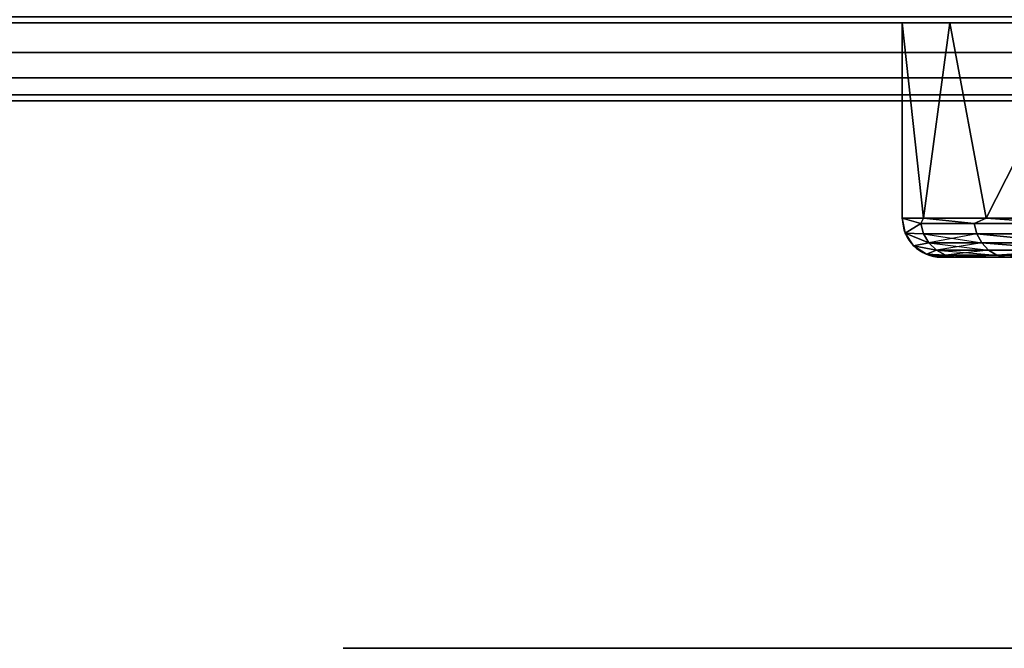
# Model space of a CAD drawing. Header units: millimetres. Extents: x -10 to 413, y -827 to 10.
# Tile 9 of 48: x 147 to 160, y -807 to -799. Entities that reach past the tile are written whole.
import ezdxf

# ---------------------------------------------------------------- set-up
doc = ezdxf.new("R2010")
doc.units = ezdxf.units.MM
doc.header["$MEASUREMENT"] = 0
for name, color, linetype, lineweight in [('0 Misc', 7, 'Continuous', 35), ('10 Raster Images', 7, 'Continuous', 35), ('5 Hatches', 7, 'Continuous', 35)]:
    doc.layers.add(name, color=color, linetype=linetype, lineweight=lineweight)

msp = doc.modelspace()

# ---------------------------------------------------------------- linework, layer by layer
at = {"layer": '0 Misc', "color": 160, "linetype": 'Continuous', "lineweight": 25}
for p, q in [((1, -799, 698.277), (399, -799, 698.277)), ((399, -799, 720.277), (1, -799, 720.277)), ((396, -799, 13.777), (4, -799, 13.777)), ((4, -799, 694.277), (396, -799, 694.277)), ((4, -799, 13.777), (204.554, -799, 255.277)), ((4, -799, 694.277), (195.446, -799, 255.277)), ((195.446, -799, 255.277), (4, -799, 13.777)), ((4, -799, 694.277), (195.717, -799, 256.056)), ((4, -799, 694.277), (196.049, -799, 256.81)), ((4, -799, 694.277), (196.442, -799, 257.464)), ((4, -799, 694.277), (197.415, -799, 258.437)), ((4, -799, 694.277), (198.641, -799, 259.062)), ((4, -799, 694.277), (200, -799, 259.277)), ((4, -799, 694.277), (197.415, -799, 572.117)), ((4, -799, 694.277), (196.442, -799, 573.09)), ((4, -799, 694.277), (196.049, -799, 573.743)), ((4, -799, 694.277), (195.505, -799, 575.087)), ((4, -799, 694.277), (195, -799, 578.277)), ((4, -799, 694.277), (195, -799, 579.277)), ((4, -799, 694.277), (164.278, -799, 649.668)), ((4, -799, 694.277), (162.048, -799, 650.805)), ((4, -799, 694.277), (160.278, -799, 652.575)), ((4, -799, 694.277), (159.142, -799, 654.805)), ((4, -799, 694.277), (158.75, -799, 657.277)), ((4, -799, 694.277), (158.75, -799, 674.277)), ((4, -799, 694.277), (159.142, -799, 676.749)), ((4, -799, 694.277), (160.278, -799, 678.979)), ((4, -799, 694.277), (162.048, -799, 680.749)), ((4, -799, 694.277), (164.278, -799, 681.885)), ((4, -799, 694.277), (166.75, -799, 682.277)), ((158.75, -799, 657.277), (158.75, -799, 674.277)), ((158.75, -799, 674.277), (158.75, -801.5, 674.277)), ((158.75, -799, 657.277), (158.75, -801.5, 657.277)), ((1, -800, 719.277), (399, -800, 719.277)), ((399, -800, 699.277), (1, -800, 699.277)), ((158.75, -801.5, 674.277), (158.75, -801.5, 657.277)), ((159.25, -802, 657.277), (159.25, -802, 674.277)), ((159.25, -802, 657.277), (162.674, -802, 657.548)), ((159.25, -802, 657.277), (160.685, -802, 661.451)), ((159.25, -802, 657.277), (160, -802, 665.777)), ((159.25, -802, 674.277), (160, -802, 665.777)), ((159.25, -802, 674.277), (160.685, -802, 670.103)), ((159.25, -802, 674.277), (162.674, -802, 674.006)), ((159.25, -802, 674.277), (165.771, -802, 677.103)), ((159.342, -802, 656.104), (165.771, -802, 654.451)), ((159.342, -802, 656.104), (162.674, -802, 657.548)), ((159.342, -802, 675.45), (165.771, -802, 677.103))]:
    msp.add_line(p, q, dxfattribs=at).dxf.unprotected_set("ltscale", 0)
at = {"layer": '0 Misc', "color": 160, "linetype": 'Continuous', "lineweight": 25, "extrusion": (0, 1, 0)}
msp.add_circle((-162.8, 665.777, -807), 11.2, dxfattribs=at).dxf.unprotected_set("ltscale", 0)
for centre, radius, start, end in [((-166.75, 674.277, -799), 8, 0, 90), ((-166.75, 657.277, -799), 8, 270, 0), ((-166.75, 657.277, -802), 7.5, 270, 0), ((-166.75, 674.277, -802), 7.5, 0, 90), ((-174, 665.777, -802), 14, 197.6722, 162.3278)]:
    msp.add_arc(centre, radius, start, end, dxfattribs=at).dxf.unprotected_set("ltscale", 0)
at = {"layer": '0 Misc', "color": 160, "linetype": 'Continuous', "lineweight": 25, "extrusion": (0, -1, 0)}
for centre, start, end in [((166.75, 674.277, 801.5), 90, 180), ((166.75, 657.277, 801.5), 180, 270)]:
    msp.add_arc(centre, 8, start, end, dxfattribs=at).dxf.unprotected_set("ltscale", 0)
at = {"layer": '0 Misc', "color": 160, "linetype": 'Continuous', "lineweight": 25}
for centre in [(159.25, -801.5, 657.277), (159.25, -801.5, 674.277)]:
    msp.add_arc(centre, 0.5, 180, 270, dxfattribs=at).dxf.unprotected_set("ltscale", 0)
at = {"layer": '0 Misc', "color": 7, "lineweight": 25}
for points in [[(399, -799, 698.277), (16.988, -781.156, 698.277), (17, -781, 698.277)], [(399, -799, 698.277), (17, -781, 698.277), (383.293, -781.707, 698.277)], [(399, -799, 698.277), (16.891, -781.454, 698.277), (16.988, -781.156, 698.277)], [(399, -799, 698.277), (16.707, -781.707, 698.277), (16.891, -781.454, 698.277)], [(399, -799, 698.277), (16.454, -781.891, 698.277), (16.707, -781.707, 698.277)], [(399, -799, 698.277), (16, -782, 698.277), (16.156, -781.988, 698.277)], [(399, -799, 698.277), (16.156, -781.988, 698.277), (16.454, -781.891, 698.277)], [(1, -799, 698.277), (2, -782, 698.277), (399, -799, 698.277)], [(399, -799, 698.277), (2, -782, 698.277), (16, -782, 698.277)]]:
    msp.add_3dface(points, dxfattribs=at)
at = {"layer": '0 Misc', "color": 5, "lineweight": 25}
for points, invisible_edges in [([(4, -799, 694.277), (396, -798.924, 694.659), (4, -798.924, 694.659)], 1), ([(4, -799, 694.277), (396, -799, 694.277), (396, -798.924, 694.659)], 12)]:
    msp.add_3dface(points, dxfattribs=dict(at, invisible_edges=invisible_edges))
at = {"layer": '0 Misc', "color": 164, "lineweight": 25}
for points, invisible_edges in [([(396, -799, 13.777), (4, -798.924, 13.394), (396, -798.924, 13.394)], 1), ([(396, -799, 13.777), (4, -799, 13.777), (4, -798.924, 13.394)], 12)]:
    msp.add_3dface(points, dxfattribs=dict(at, invisible_edges=invisible_edges))
at = {"layer": '0 Misc', "color": 7, "lineweight": 25}
for points, invisible_edges in [([(1, -799, 698.277), (399, -799.383, 698.353), (1, -799.383, 698.353)], 1), ([(1, -799, 698.277), (399, -799, 698.277), (399, -799.383, 698.353)], 12), ([(399, -799, 720.277), (1, -799.383, 720.201), (399, -799.383, 720.201)], 1), ([(399, -799, 720.277), (1, -799, 720.277), (1, -799.383, 720.201)], 12), ([(399, -799.707, 698.57), (1, -799.383, 698.353), (399, -799.383, 698.353)], 1), ([(399, -799.707, 698.57), (1, -799.707, 698.57), (1, -799.383, 698.353)], 12), ([(399, -799.383, 720.201), (1, -799.707, 719.984), (399, -799.707, 719.984)], 1), ([(399, -799.383, 720.201), (1, -799.383, 720.201), (1, -799.707, 719.984)], 12), ([(399, -799.924, 698.894), (1, -799.707, 698.57), (399, -799.707, 698.57)], 1), ([(399, -799.924, 698.894), (1, -799.924, 698.894), (1, -799.707, 698.57)], 12), ([(399, -799.707, 719.984), (1, -799.924, 719.659), (399, -799.924, 719.659)], 1), ([(399, -799.707, 719.984), (1, -799.707, 719.984), (1, -799.924, 719.659)], 12), ([(399, -800, 699.277), (1, -799.924, 698.894), (399, -799.924, 698.894)], 1), ([(399, -800, 699.277), (1, -800, 699.277), (1, -799.924, 698.894)], 12), ([(1, -800, 719.277), (399, -799.924, 719.659), (1, -799.924, 719.659)], 1), ([(1, -800, 719.277), (399, -800, 719.277), (399, -799.924, 719.659)], 12), ([(1, -800, 719.277), (399, -800, 699.277), (399, -800, 719.277)], 1), ([(1, -800, 719.277), (1, -800, 699.277), (399, -800, 699.277)], 12)]:
    msp.add_3dface(points, dxfattribs=dict(at, invisible_edges=invisible_edges))
at = {"layer": '0 Misc', "color": 5, "lineweight": 25}
for points in [[(396, -799, 13.777), (204.554, -799, 255.277), (4, -799, 13.777)], [(4, -799, 13.777), (195.446, -799, 255.277), (4, -799, 694.277)], [(195.446, -799, 255.277), (4, -799, 13.777), (204.554, -799, 255.277)], [(4, -799, 694.277), (195.446, -799, 255.277), (195.717, -799, 256.056)], [(4, -799, 694.277), (195.717, -799, 256.056), (196.049, -799, 256.81)], [(4, -799, 694.277), (196.049, -799, 256.81), (196.442, -799, 257.464)], [(4, -799, 694.277), (196.442, -799, 257.464), (197.415, -799, 258.437)], [(4, -799, 694.277), (197.415, -799, 258.437), (198.641, -799, 259.062)], [(4, -799, 694.277), (198.641, -799, 259.062), (200, -799, 259.277)], [(4, -799, 694.277), (200, -799, 259.277), (197.415, -799, 572.117)], [(4, -799, 694.277), (197.415, -799, 572.117), (196.442, -799, 573.09)], [(4, -799, 694.277), (196.442, -799, 573.09), (196.049, -799, 573.743)], [(4, -799, 694.277), (196.049, -799, 573.743), (195.505, -799, 575.087)], [(4, -799, 694.277), (195.505, -799, 575.087), (195, -799, 578.277)], [(4, -799, 694.277), (195, -799, 578.277), (195, -799, 579.277)], [(4, -799, 694.277), (195, -799, 579.277), (164.278, -799, 649.668)], [(4, -799, 694.277), (164.278, -799, 649.668), (162.048, -799, 650.805)], [(4, -799, 694.277), (162.048, -799, 650.805), (160.278, -799, 652.575)], [(4, -799, 694.277), (160.278, -799, 652.575), (159.142, -799, 654.805)], [(4, -799, 694.277), (159.142, -799, 654.805), (158.75, -799, 657.277)], [(4, -799, 694.277), (158.75, -799, 657.277), (158.75, -799, 674.277)], [(4, -799, 694.277), (158.75, -799, 674.277), (159.142, -799, 676.749)], [(4, -799, 694.277), (159.142, -799, 676.749), (160.278, -799, 678.979)], [(4, -799, 694.277), (160.278, -799, 678.979), (162.048, -799, 680.749)], [(4, -799, 694.277), (162.048, -799, 680.749), (164.278, -799, 681.885)], [(4, -799, 694.277), (164.278, -799, 681.885), (166.75, -799, 682.277)], [(4, -799, 694.277), (166.75, -799, 682.277), (396, -799, 694.277)]]:
    msp.add_3dface(points, dxfattribs=at)
at = {"layer": '0 Misc', "color": 160, "lineweight": 25}
for points in [[(158.75, -799, 674.277), (158.75, -801.5, 674.277), (159.023, -801.5, 676.347)], [(159.359, -799, 677.338), (158.75, -799, 674.277), (159.023, -801.5, 676.347)], [(158.75, -799, 657.277), (159.359, -799, 654.215), (159.023, -801.5, 655.206)], [(158.75, -801.5, 657.277), (158.75, -799, 657.277), (159.023, -801.5, 655.206)], [(159.822, -801.5, 678.277), (159.359, -799, 677.338), (159.023, -801.5, 676.347)], [(159.359, -799, 654.215), (159.822, -801.5, 653.277), (159.023, -801.5, 655.206)], [(159.822, -801.5, 678.277), (161.093, -799, 679.934), (159.359, -799, 677.338)], [(161.093, -799, 651.62), (159.822, -801.5, 653.277), (159.359, -799, 654.215)], [(161.093, -801.5, 679.934), (161.093, -799, 679.934), (159.822, -801.5, 678.277)], [(161.093, -801.5, 651.62), (159.822, -801.5, 653.277), (161.093, -799, 651.62)], [(158.987, -801.568, 655.363), (158.788, -801.691, 657.277), (158.75, -801.5, 657.277)], [(159.023, -801.5, 655.206), (158.987, -801.568, 655.363), (158.75, -801.5, 657.277)], [(158.987, -801.568, 676.19), (159.023, -801.5, 676.347), (158.75, -801.5, 674.277)], [(158.788, -801.691, 674.277), (158.987, -801.568, 676.19), (158.75, -801.5, 674.277)], [(159.023, -801.5, 655.206), (159.67, -801.568, 653.561), (158.987, -801.568, 655.363)], [(159.023, -801.5, 676.347), (158.987, -801.568, 676.19), (159.67, -801.568, 677.992)], [(159.822, -801.5, 653.277), (159.67, -801.568, 653.561), (159.023, -801.5, 655.206)], [(159.023, -801.5, 676.347), (159.67, -801.568, 677.992), (159.822, -801.5, 678.277)], [(159.822, -801.5, 653.277), (160.765, -801.568, 651.975), (159.67, -801.568, 653.561)], [(159.822, -801.5, 678.277), (159.67, -801.568, 677.992), (160.765, -801.568, 679.579)], [(161.093, -801.5, 651.62), (160.765, -801.568, 651.975), (159.822, -801.5, 653.277)], [(159.822, -801.5, 678.277), (160.765, -801.568, 679.579), (161.093, -801.5, 679.934)], [(159.023, -801.699, 655.372), (158.788, -801.691, 657.277), (158.987, -801.568, 655.363)], [(159.023, -801.699, 676.181), (158.987, -801.568, 676.19), (158.788, -801.691, 674.277)], [(158.896, -801.854, 657.277), (158.788, -801.691, 657.277), (159.091, -801.815, 655.389)], [(159.091, -801.815, 655.389), (158.788, -801.691, 657.277), (159.023, -801.699, 655.372)], [(159.023, -801.699, 676.181), (158.788, -801.691, 674.277), (159.091, -801.815, 676.164)], [(158.896, -801.854, 674.277), (159.091, -801.815, 676.164), (158.788, -801.691, 674.277)], [(158.896, -801.854, 657.277), (159.091, -801.815, 655.389), (159.188, -801.908, 655.413)], [(159.091, -801.815, 676.164), (158.896, -801.854, 674.277), (159.188, -801.908, 676.141)], [(159.059, -801.962, 657.277), (158.896, -801.854, 657.277), (159.188, -801.908, 655.413)], [(159.188, -801.908, 676.141), (158.896, -801.854, 674.277), (159.059, -801.962, 674.277)], [(159.059, -801.962, 657.277), (159.188, -801.908, 655.413), (159.305, -801.971, 655.442)], [(159.188, -801.908, 676.141), (159.059, -801.962, 674.277), (159.305, -801.971, 676.112)], [(159.059, -801.962, 657.277), (159.305, -801.971, 655.442), (159.435, -801.999, 655.474)], [(159.059, -801.962, 657.277), (159.435, -801.999, 655.474), (159.25, -802, 657.277)], [(159.305, -801.971, 676.112), (159.059, -801.962, 674.277), (159.25, -802, 674.277)], [(159.305, -801.971, 676.112), (159.25, -802, 674.277), (159.435, -801.999, 676.08)], [(159.435, -801.999, 655.474), (159.506, -802, 655.336), (159.25, -802, 657.277)], [(159.25, -802, 674.277), (159.506, -802, 676.218), (159.435, -801.999, 676.08)], [(159.342, -802, 656.104), (162.674, -802, 657.548), (159.25, -802, 657.277)], [(159.25, -802, 657.277), (162.674, -802, 657.548), (160.685, -802, 661.451)], [(159.25, -802, 657.277), (160.685, -802, 661.451), (160, -802, 665.777)], [(159.25, -802, 657.277), (160, -802, 665.777), (159.25, -802, 674.277)], [(159.25, -802, 674.277), (160, -802, 665.777), (160.685, -802, 670.103)], [(159.25, -802, 674.277), (160.685, -802, 670.103), (162.674, -802, 674.006)], [(159.25, -802, 674.277), (162.674, -802, 674.006), (165.771, -802, 677.103)], [(159.25, -802, 674.277), (165.771, -802, 677.103), (159.342, -802, 675.45)], [(160.067, -802, 653.872), (165.771, -802, 654.451), (159.342, -802, 656.104)], [(159.342, -802, 656.104), (165.771, -802, 654.451), (162.674, -802, 657.548)], [(159.342, -802, 675.45), (165.771, -802, 677.103), (160.067, -802, 677.682)], [(159.435, -801.999, 655.474), (160.079, -801.999, 653.776), (159.506, -802, 655.336)], [(159.506, -802, 676.218), (160.079, -801.999, 677.778), (159.435, -801.999, 676.08)], [(160.079, -801.999, 653.776), (160.255, -802, 653.527), (159.506, -802, 655.336)], [(159.506, -802, 676.218), (160.255, -802, 678.027), (160.079, -801.999, 677.778)], [(159.961, -801.971, 653.714), (161.011, -801.971, 652.192), (160.837, -801.994, 652.536)], [(160.837, -801.994, 652.536), (160.079, -801.999, 653.776), (159.961, -801.971, 653.714)], [(161.011, -801.971, 679.361), (159.961, -801.971, 677.84), (160.079, -801.999, 677.778)]]:
    msp.add_3dface(points, dxfattribs=at)
for points, invisible_edges in [([(158.75, -801.5, 674.277), (158.75, -799, 657.277), (158.75, -801.5, 657.277)], 1), ([(158.75, -801.5, 674.277), (158.75, -799, 674.277), (158.75, -799, 657.277)], 12), ([(158.75, -801.5, 674.277), (158.788, -801.691, 657.277), (158.788, -801.691, 674.277)], 1), ([(158.75, -801.5, 674.277), (158.75, -801.5, 657.277), (158.788, -801.691, 657.277)], 12), ([(159.023, -801.699, 655.372), (158.987, -801.568, 655.363), (159.67, -801.568, 653.561)], 12), ([(158.987, -801.568, 676.19), (159.703, -801.699, 677.975), (159.67, -801.568, 677.992)], 1), ([(158.987, -801.568, 676.19), (159.023, -801.699, 676.181), (159.703, -801.699, 677.975)], 12), ([(159.023, -801.699, 655.372), (159.67, -801.568, 653.561), (159.703, -801.699, 653.578)], 1), ([(160.765, -801.568, 651.975), (159.703, -801.699, 653.578), (159.67, -801.568, 653.561)], 1), ([(159.67, -801.568, 677.992), (160.793, -801.699, 679.554), (160.765, -801.568, 679.579)], 1), ([(159.67, -801.568, 677.992), (159.703, -801.699, 677.975), (160.793, -801.699, 679.554)], 12), ([(160.765, -801.568, 651.975), (160.793, -801.699, 651.999), (159.703, -801.699, 653.578)], 12), ([(158.896, -801.854, 657.277), (158.788, -801.691, 674.277), (158.788, -801.691, 657.277)], 1), ([(158.896, -801.854, 657.277), (158.896, -801.854, 674.277), (158.788, -801.691, 674.277)], 12), ([(159.091, -801.815, 655.389), (159.023, -801.699, 655.372), (159.703, -801.699, 653.578)], 2), ([(159.023, -801.699, 676.181), (159.766, -801.815, 677.942), (159.703, -801.699, 677.975)], 12), ([(159.023, -801.699, 676.181), (159.091, -801.815, 676.164), (159.766, -801.815, 677.942)], 12), ([(159.091, -801.815, 655.389), (159.703, -801.699, 653.578), (159.766, -801.815, 653.611)], 1), ([(159.703, -801.699, 653.578), (160.846, -801.815, 652.046), (159.766, -801.815, 653.611)], 1), ([(159.703, -801.699, 653.578), (160.793, -801.699, 651.999), (160.846, -801.815, 652.046)], 1), ([(159.703, -801.699, 677.975), (160.846, -801.815, 679.507), (160.793, -801.699, 679.554)], 12), ([(159.703, -801.699, 677.975), (159.766, -801.815, 677.942), (160.846, -801.815, 679.507)], 12), ([(159.059, -801.962, 657.277), (158.896, -801.854, 674.277), (158.896, -801.854, 657.277)], 1), ([(159.059, -801.962, 657.277), (159.059, -801.962, 674.277), (158.896, -801.854, 674.277)], 12), ([(159.766, -801.815, 653.611), (159.188, -801.908, 655.413), (159.091, -801.815, 655.389)], 12), ([(159.091, -801.815, 676.164), (159.854, -801.908, 677.896), (159.766, -801.815, 677.942)], 12), ([(159.091, -801.815, 676.164), (159.188, -801.908, 676.141), (159.854, -801.908, 677.896)], 12), ([(159.766, -801.815, 653.611), (159.854, -801.908, 653.657), (159.188, -801.908, 655.413)], 12), ([(159.766, -801.815, 653.611), (160.92, -801.908, 652.112), (159.854, -801.908, 653.657)], 1), ([(159.766, -801.815, 653.611), (160.846, -801.815, 652.046), (160.92, -801.908, 652.112)], 1), ([(160.92, -801.908, 679.441), (159.766, -801.815, 677.942), (159.854, -801.908, 677.896)], 1), ([(160.92, -801.908, 679.441), (160.846, -801.815, 679.507), (159.766, -801.815, 677.942)], 2), ([(159.25, -802, 657.277), (159.059, -801.962, 674.277), (159.059, -801.962, 657.277)], 1), ([(159.25, -802, 657.277), (159.25, -802, 674.277), (159.059, -801.962, 674.277)], 12), ([(159.854, -801.908, 653.657), (159.305, -801.971, 655.442), (159.188, -801.908, 655.413)], 12), ([(159.188, -801.908, 676.141), (159.961, -801.971, 677.84), (159.854, -801.908, 677.896)], 12), ([(159.188, -801.908, 676.141), (159.305, -801.971, 676.112), (159.961, -801.971, 677.84)], 12), ([(159.854, -801.908, 653.657), (159.961, -801.971, 653.714), (159.305, -801.971, 655.442)], 12), ([(159.961, -801.971, 653.714), (159.435, -801.999, 655.474), (159.305, -801.971, 655.442)], 12), ([(159.305, -801.971, 676.112), (160.079, -801.999, 677.778), (159.961, -801.971, 677.84)], 12), ([(159.305, -801.971, 676.112), (159.435, -801.999, 676.08), (160.079, -801.999, 677.778)], 12), ([(159.961, -801.971, 653.714), (160.079, -801.999, 653.776), (159.435, -801.999, 655.474)], 12), ([(159.961, -801.971, 653.714), (159.854, -801.908, 653.657), (160.92, -801.908, 652.112)], 2), ([(160.92, -801.908, 679.441), (159.854, -801.908, 677.896), (159.961, -801.971, 677.84)], 1), ([(159.961, -801.971, 653.714), (160.92, -801.908, 652.112), (161.011, -801.971, 652.192)], 1), ([(160.92, -801.908, 679.441), (159.961, -801.971, 677.84), (161.011, -801.971, 679.361)], 1)]:
    msp.add_3dface(points, dxfattribs=dict(at, invisible_edges=invisible_edges))
at = {"layer": '10 Raster Images', "color": 160, "linetype": 'Continuous', "lineweight": 25}
for p, q in [((1, -799, 698.277), (399, -799, 698.277)), ((396, -799, 13.777), (4, -799, 13.777)), ((4, -799, 694.277), (396, -799, 694.277)), ((158.75, -799, 657.277), (159.142, -799, 654.805)), ((158.75, -799, 674.277), (158.75, -799, 657.277)), ((159.142, -799, 676.749), (158.75, -799, 674.277)), ((159.142, -799, 654.805), (160.278, -799, 652.575)), ((160.278, -799, 678.979), (159.142, -799, 676.749)), ((159.342, -802, 656.104), (159.25, -802, 657.277)), ((159.25, -802, 657.277), (159.25, -802, 674.277)), ((159.25, -802, 674.277), (159.342, -802, 675.45)), ((160.067, -802, 653.872), (159.342, -802, 656.104)), ((159.342, -802, 675.45), (160.067, -802, 677.682)), ((160, -802, 665.777), (160.685, -802, 661.451)), ((160.685, -802, 670.103), (160, -802, 665.777))]:
    msp.add_line(p, q, dxfattribs=at).dxf.unprotected_set("ltscale", 0)
at = {"layer": '5 Hatches', "color": 7, "lineweight": 25}
for points, invisible_edges in [([(399, -799, 720.277), (1, -1, 720.277), (1, -799, 720.277)], 1), ([(399, -799, 720.277), (399, -1, 720.277), (1, -1, 720.277)], 12)]:
    msp.add_3dface(points, dxfattribs=dict(at, invisible_edges=invisible_edges))

doc.saveas('drawing.dxf')
